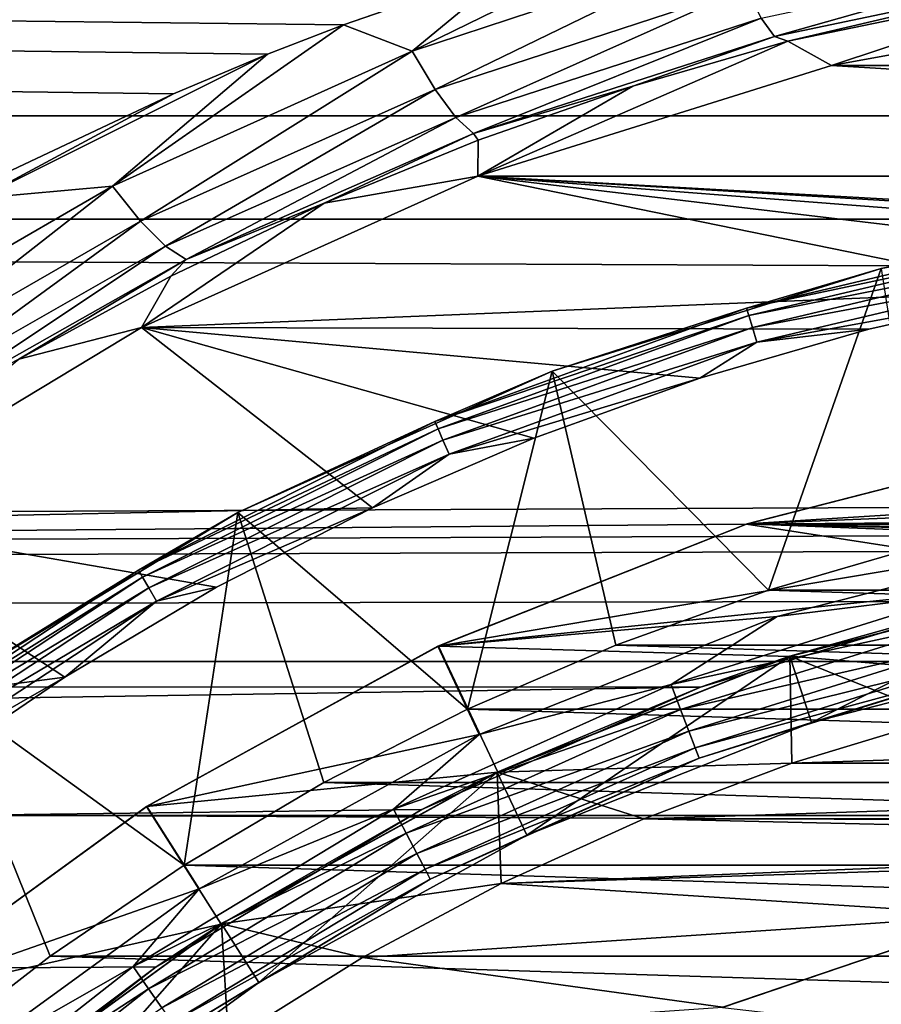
# Model space of a CAD drawing. Header units: metres. Extents: x -150 to 310, y -128 to 84.
# Tile 179 of 256: x -5.55 to -2.45, y 7.31 to 10.85. Entities that reach past the tile are written whole.
import ezdxf

# ---------------------------------------------------------------- set-up
doc = ezdxf.new("R2010")
doc.units = ezdxf.units.M
doc.layers.add('solid_26009703_SW0001', color=7, linetype='CONTINUOUS')

msp = doc.modelspace()

# ---------------------------------------------------------------- linework, layer by layer
at = {"layer": 'solid_26009703_SW0001'}
for points in [[(97.199997, 11.43742, -17.612082), (-128, 12.341079, -16.990728), (-128, 10.501361, -18.185108)], [(97.199997, 10.5, 18.186533), (-128, 10.501361, 18.185108), (-128, 12.341079, 16.990728)], [(97.199997, 11.43742, 17.612082), (97.199997, 10.5, 18.186533), (-128, 12.341079, 16.990728)], [(127.5, 12.166172, 19.518818), (-127.5, 12.166172, 19.518818), (-127.5, 10.129066, 20.649504)], [(127.5, 10.129066, 20.649504), (127.5, 12.166172, 19.518818), (-127.5, 10.129066, 20.649504)], [(-4.995047, 10.579819, -20.42223), (-5.595177, 10.295512, -20.567022), (-127.5, 12.166172, -19.518818)], [(-4.65689, 10.721979, -20.347952), (-4.995047, 10.579819, -20.42223), (-127.5, 12.166172, -19.518818)], [(-4.384444, 10.827652, -20.291918), (-4.65689, 10.721979, -20.347952), (-127.5, 12.166172, -19.518818)], [(-3.763843, 11.041142, -20.17655), (-4.384444, 10.827652, -20.291918), (-127.5, 12.166172, -19.518818)], [(97.199997, 10.5, -18.186533), (97.199997, 11.43742, -17.612082), (-128, 10.501361, -18.185108)], [(-4.137497, 10.732698, -20.367197), (-3.763843, 11.041142, -20.17655), (-3.139145, 11.220703, -20.077246)], [(-3.001222, 11.107462, -20.15803), (-4.137497, 10.732698, -20.367197), (-3.139145, 11.220703, -20.077246)], [(-4.055017, 10.59481, -20.519915), (-4.137497, 10.732698, -20.367197), (-3.001222, 11.107462, -20.15803)], [(-2.939882, 10.960165, -20.311905), (-4.055017, 10.59481, -20.519915), (-3.001222, 11.107462, -20.15803)], [(-2.836334, 10.784897, -20.702658), (-2.884005, 10.850853, -20.496471), (-1.745879, 11.09355, -20.350775)], [(-1.716065, 11.021392, -20.558243), (-2.836334, 10.784897, -20.702658), (-1.745879, 11.09355, -20.350775)], [(-4.137497, 10.732698, -20.367197), (-4.384444, 10.827652, -20.291918), (-3.763843, 11.041142, -20.17655)], [(-1.716065, 11.021392, -20.558243), (-2.788509, 10.768442, -20.917274), (-2.836334, 10.784897, -20.702658)], [(-1.716065, 11.021392, -20.558243), (-1.674048, 10.999458, -20.774673), (-2.788509, 10.768442, -20.917274)], [(-2.788509, 10.768442, -20.917274), (-1.674048, 10.999458, -20.774673), (-2.63125, 10.680607, -28)], [(-1.674048, 10.999458, -20.774673), (-1.32622, 10.919111, -28), (-2.63125, 10.680607, -28)], [(-3.980537, 10.494635, -20.703102), (-4.055017, 10.59481, -20.519915), (-2.939882, 10.960165, -20.311905)], [(-2.884005, 10.850853, -20.496471), (-3.980537, 10.494635, -20.703102), (-2.939882, 10.960165, -20.311905)], [(-2.63125, 10.680607, -28), (-1.32622, 10.919111, -28), (2.63125, 10.680607, -28)], [(-5.214304, 10.248154, -20.625799), (-4.65689, 10.721979, -20.347952), (-4.384444, 10.827652, -20.291918)], [(-4.137497, 10.732698, -20.367197), (-5.214304, 10.248154, -20.625799), (-4.384444, 10.827652, -20.291918)], [(-3.917718, 10.437096, -20.907755), (-3.980537, 10.494635, -20.703102), (-2.884005, 10.850853, -20.496471)], [(-2.836334, 10.784897, -20.702658), (-3.917718, 10.437096, -20.907755), (-2.884005, 10.850853, -20.496471)], [(-2.836334, 10.784897, -20.702658), (-3.345804, 10.606709, -21.016304), (-3.917718, 10.437096, -20.907755)], [(-2.836334, 10.784897, -20.702658), (-2.788509, 10.768442, -20.917274), (-3.345804, 10.606709, -21.016304)], [(-2.788509, 10.768442, -20.917274), (-2.63125, 10.680607, -28), (-3.901508, 10.284231, -28)], [(-3.345804, 10.606709, -21.016304), (-2.788509, 10.768442, -20.917274), (-3.901508, 10.284231, -28)], [(-5.693157, 10.204891, -20.613129), (-4.995047, 10.579819, -20.42223), (-4.65689, 10.721979, -20.347952)], [(-5.214304, 10.248154, -20.625799), (-5.693157, 10.204891, -20.613129), (-4.65689, 10.721979, -20.347952)], [(-5.113507, 10.121656, -20.77738), (-5.214304, 10.248154, -20.625799), (-4.137497, 10.732698, -20.367197)], [(-4.055017, 10.59481, -20.519915), (-5.113507, 10.121656, -20.77738), (-4.137497, 10.732698, -20.367197)], [(-3.901508, 10.284231, -28), (-2.63125, 10.680607, -28), (3.901508, 10.284231, -28)], [(-2.63125, 10.680607, -28), (2.63125, 10.680607, -28), (3.901508, 10.284231, -28)], [(-5.693157, 10.204891, -20.613129), (-5.595177, 10.295512, -20.567022), (-4.995047, 10.579819, -20.42223)], [(-5.023508, 10.032346, -20.959213), (-5.113507, 10.121656, -20.77738), (-4.055017, 10.59481, -20.519915)], [(-3.980537, 10.494635, -20.703102), (-5.023508, 10.032346, -20.959213), (-4.055017, 10.59481, -20.519915)], [(-3.917718, 10.437096, -20.907755), (-3.345804, 10.606709, -21.016304), (-3.90116, 10.413109, -21.131683)], [(-3.90116, 10.413109, -21.131683), (-3.345804, 10.606709, -21.016304), (-3.901508, 10.284231, -28)], [(97.199997, 9.5338, -18.711138), (-128, 10.501361, -18.185108), (-128, 8.539556, -19.185148)], [(97.199997, 9.5338, -18.711138), (97.199997, 10.5, -18.186533), (-128, 10.501361, -18.185108)], [(97.199997, 9.5338, 18.711138), (-128, 8.539556, 19.185148), (-128, 10.501361, 18.185108)], [(97.199997, 10.5, 18.186533), (97.199997, 9.5338, 18.711138), (-128, 10.501361, 18.185108)], [(-4.94873, 9.984612, -21.162361), (-5.023508, 10.032346, -20.959213), (-3.980537, 10.494635, -20.703102)], [(-3.917718, 10.437096, -20.907755), (-4.94873, 9.984612, -21.162361), (-3.980537, 10.494635, -20.703102)], [(-3.917718, 10.437096, -20.907755), (-4.454162, 10.186368, -21.261122), (-4.94873, 9.984612, -21.162361)], [(-3.917718, 10.437096, -20.907755), (-3.90116, 10.413109, -21.131683), (-4.454162, 10.186368, -21.261122)], [(-4.454162, 10.186368, -21.261122), (-3.90116, 10.413109, -21.131683), (-3.901508, 10.284231, -28)], [(-1.884852, 9.871493, -28), (-5.110215, 9.74073, -28), (-3.901508, 10.284231, -28)], [(-4.454162, 10.186368, -21.261122), (-3.901508, 10.284231, -28), (-5.110215, 9.74073, -28)], [(0.629339, 10.029888, -28), (-3.901508, 10.284231, -28), (3.901508, 10.284231, -28)], [(-1.260085, 9.970109, -28), (-1.884852, 9.871493, -28), (-3.901508, 10.284231, -28)], [(-0.629339, 10.029888, -28), (-1.260085, 9.970109, -28), (-3.901508, 10.284231, -28)], [(0, 10.05, -28), (-0.629339, 10.029888, -28), (-3.901508, 10.284231, -28)], [(0.629339, 10.029888, -28), (0, 10.05, -28), (-3.901508, 10.284231, -28)], [(-5.214304, 10.248154, -20.625799), (-6.223154, 9.663096, -20.920206), (-5.693157, 10.204891, -20.613129)], [(-6.106986, 9.54932, -21.070869), (-6.223154, 9.663096, -20.920206), (-5.214304, 10.248154, -20.625799)], [(-5.113507, 10.121656, -20.77738), (-6.106986, 9.54932, -21.070869), (-5.214304, 10.248154, -20.625799)], [(-5.004544, 9.924728, -21.405308), (-4.454162, 10.186368, -21.261122), (-5.110215, 9.74073, -28)], [(-4.94873, 9.984612, -21.162361), (-4.454162, 10.186368, -21.261122), (-5.004544, 9.924728, -21.405308)], [(-2.452938, 9.952166, -39), (-2.452985, 9.952154, -28.200001), (-1.235501, 10.175266, -28.200001)], [(-1.778204, 10.084697, -28.138376), (-1.235501, 10.175266, -28.200001), (-2.452985, 9.952154, -28.200001)], [(127.5, 10.129066, 20.649504), (-127.5, 10.129066, 20.649504), (-127.5, 7.988021, 21.568298)], [(127.5, 7.988021, 21.568298), (127.5, 10.129066, 20.649504), (-127.5, 7.988021, 21.568298)], [(-6.004643, 9.471864, -21.251606), (-6.106986, 9.54932, -21.070869), (-5.113507, 10.121656, -20.77738)], [(-5.023508, 10.032346, -20.959213), (-6.004643, 9.471864, -21.251606), (-5.113507, 10.121656, -20.77738)], [(-1.778204, 10.084697, -28.138376), (-2.452985, 9.952154, -28.200001), (-2.936942, 9.810071, -28.138376)], [(-1.778204, 10.084697, -28.138376), (-2.936942, 9.810071, -28.138376), (-1.773274, 10.056736, -28.082544)], [(-2.936942, 9.810071, -28.138376), (-2.928799, 9.782871, -28.082544), (-1.773274, 10.056736, -28.082544)], [(-1.773274, 10.056736, -28.082544), (-2.928799, 9.782871, -28.082544), (-1.765587, 10.013139, -28.038233)], [(-5.921154, 9.43453, -21.453535), (-6.004643, 9.471864, -21.251606), (-5.023508, 10.032346, -20.959213)], [(-4.94873, 9.984612, -21.162361), (-5.921154, 9.43453, -21.453535), (-5.023508, 10.032346, -20.959213)], [(-2.928799, 9.782871, -28.082544), (-2.916103, 9.740461, -28.038233), (-1.765587, 10.013139, -28.038233)], [(-1.765587, 10.013139, -28.038233), (-2.916103, 9.740461, -28.038233), (-1.755896, 9.958182, -28.009789)], [(-4.94873, 9.984612, -21.162361), (-5.549922, 9.627096, -21.567886), (-5.921154, 9.43453, -21.453535)], [(-4.94873, 9.984612, -21.162361), (-5.004544, 9.924728, -21.405308), (-5.549922, 9.627096, -21.567886)], [(-2.452938, 9.952166, -39), (-2.857472, 8.797032, -40), (-3.634785, 9.583884, -39)], [(-2.452938, 9.952166, -39), (-3.634785, 9.583884, -39), (-2.452985, 9.952154, -28.200001)], [(-3.634785, 9.583884, -39), (-3.6347, 9.583917, -28.200001), (-2.452985, 9.952154, -28.200001)], [(-2.936942, 9.810071, -28.138376), (-2.452985, 9.952154, -28.200001), (-3.6347, 9.583917, -28.200001)], [(-2.916103, 9.740461, -28.038233), (-2.900098, 9.687001, -28.009789), (-1.755896, 9.958182, -28.009789)], [(-1.755896, 9.958182, -28.009789), (-2.900098, 9.687001, -28.009789), (-1.884852, 9.871493, -28)], [(-2.452938, 9.952166, -39), (-2.298964, 8.959654, -40), (-2.857472, 8.797032, -40)], [(-5.549922, 9.627096, -21.567886), (-5.004544, 9.924728, -21.405308), (-5.110215, 9.74073, -28)], [(-1.884852, 9.871493, -28), (-2.497835, 9.734536, -28), (-5.110215, 9.74073, -28)], [(-2.900098, 9.687001, -28.009789), (-2.497835, 9.734536, -28), (-1.884852, 9.871493, -28)], [(-2.936942, 9.810071, -28.138376), (-3.6347, 9.583917, -28.200001), (-4.055964, 9.402781, -28.138376)], [(-2.936942, 9.810071, -28.138376), (-4.055964, 9.402781, -28.138376), (-2.928799, 9.782871, -28.082544)], [(-4.055964, 9.402781, -28.138376), (-4.044718, 9.37671, -28.082544), (-2.928799, 9.782871, -28.082544)], [(-2.928799, 9.782871, -28.082544), (-4.044718, 9.37671, -28.082544), (-2.916103, 9.740461, -28.038233)], [(-4.27968, 9.093215, -28), (-6.249843, 9.051468, -28), (-5.110215, 9.74073, -28)], [(-5.549922, 9.627096, -21.567886), (-5.110215, 9.74073, -28), (-6.249843, 9.051468, -28)], [(-3.70087, 9.343287, -28), (-4.27968, 9.093215, -28), (-5.110215, 9.74073, -28)], [(-3.104583, 9.557878, -28), (-3.70087, 9.343287, -28), (-5.110215, 9.74073, -28)], [(-2.497835, 9.734536, -28), (-3.104583, 9.557878, -28), (-5.110215, 9.74073, -28)], [(-4.044718, 9.37671, -28.082544), (-4.027184, 9.336061, -28.038233), (-2.916103, 9.740461, -28.038233)], [(-2.916103, 9.740461, -28.038233), (-4.027184, 9.336061, -28.038233), (-2.900098, 9.687001, -28.009789)], [(-2.900098, 9.687001, -28.009789), (-3.104583, 9.557878, -28), (-2.497835, 9.734536, -28)], [(-4.027184, 9.336061, -28.038233), (-4.005081, 9.284821, -28.009789), (-2.900098, 9.687001, -28.009789)], [(-2.900098, 9.687001, -28.009789), (-4.005081, 9.284821, -28.009789), (-3.104583, 9.557878, -28)], [(-3.634785, 9.583884, -39), (-3.939127, 8.369319, -40), (-4.76352, 9.075868, -39)], [(-3.634785, 9.583884, -39), (-4.76352, 9.075868, -39), (-4.763412, 9.075925, -28.200001)], [(-3.634785, 9.583884, -39), (-4.763412, 9.075925, -28.200001), (-3.6347, 9.583917, -28.200001)], [(-4.055964, 9.402781, -28.138376), (-3.6347, 9.583917, -28.200001), (-4.763412, 9.075925, -28.200001)], [(-3.634785, 9.583884, -39), (-3.406358, 8.599495, -40), (-3.939127, 8.369319, -40)], [(-3.634785, 9.583884, -39), (-2.857472, 8.797032, -40), (-3.406358, 8.599495, -40)], [(-4.005081, 9.284821, -28.009789), (-3.70087, 9.343287, -28), (-3.104583, 9.557878, -28)], [(-0.000209, 9.000517, -18.973421), (97.199997, 9.5338, -18.711138), (-128, 8.539556, -19.185148)], [(97.199997, 9.5338, 18.711138), (97.199997, 8.54147, 19.184454), (-128, 8.539556, 19.185148)], [(-4.055964, 9.402781, -28.138376), (-4.763412, 9.075925, -28.200001), (-5.120135, 8.868334, -28.138376)], [(-4.055964, 9.402781, -28.138376), (-5.120135, 8.868334, -28.138376), (-4.044718, 9.37671, -28.082544)], [(-5.120135, 8.868334, -28.138376), (-5.105938, 8.843745, -28.082544), (-4.044718, 9.37671, -28.082544)], [(-4.044718, 9.37671, -28.082544), (-5.105938, 8.843745, -28.082544), (-4.027184, 9.336061, -28.038233)], [(-5.105938, 8.843745, -28.082544), (-5.083804, 8.805407, -28.038233), (-4.027184, 9.336061, -28.038233)], [(-4.027184, 9.336061, -28.038233), (-5.083804, 8.805407, -28.038233), (-4.005081, 9.284821, -28.009789)], [(-4.005081, 9.284821, -28.009789), (-4.27968, 9.093215, -28), (-3.70087, 9.343287, -28)], [(-2.937284, 9.034185, -27), (-1.777869, 9.331659, -27), (2.937284, 9.034185, -27)], [(-1.781701, 9.331263, -28), (-1.777869, 9.331659, -27), (-2.937284, 9.034185, -27)], [(-2.934681, 9.034811, -28), (-1.781701, 9.331263, -28), (-2.937284, 9.034185, -27)], [(-2.934681, 9.034811, -28), (1.781701, 9.331263, -28), (-1.781701, 9.331263, -28)], [(-0.572973, 9.13169, -28), (1.781701, 9.331263, -28), (-2.934681, 9.034811, -28)], [(-5.083804, 8.805407, -28.038233), (-5.055902, 8.757078, -28.009789), (-4.005081, 9.284821, -28.009789)], [(-4.005081, 9.284821, -28.009789), (-5.055902, 8.757078, -28.009789), (-4.27968, 9.093215, -28)], [(-1.716116, 8.987469, -28), (-0.572973, 9.13169, -28), (-2.934681, 9.034811, -28)], [(-4.27968, 9.093215, -28), (-4.839894, 8.807472, -28), (-6.249843, 9.051468, -28)], [(-5.055902, 8.757078, -28.009789), (-4.839894, 8.807472, -28), (-4.27968, 9.093215, -28)], [(-5.822596, 8.435632, -39), (-5.822663, 8.435585, -28.200001), (-4.763412, 9.075925, -28.200001)], [(-5.120135, 8.868334, -28.138376), (-4.763412, 9.075925, -28.200001), (-5.822663, 8.435585, -28.200001)], [(-4.76352, 9.075868, -39), (-5.822596, 8.435632, -39), (-4.763412, 9.075925, -28.200001)], [(-4.76352, 9.075868, -39), (-4.956254, 7.809503, -40), (-5.822596, 8.435632, -39)], [(-4.76352, 9.075868, -39), (-4.454712, 8.106349, -40), (-4.956254, 7.809503, -40)], [(-4.76352, 9.075868, -39), (-3.939127, 8.369319, -40), (-4.454712, 8.106349, -40)], [(-5.384902, 8.484894, -28), (-7.292643, 8.234692, -28), (-6.249843, 9.051468, -28)], [(-4.839894, 8.807472, -28), (-5.384902, 8.484894, -28), (-6.249843, 9.051468, -28)], [(-4.045469, 8.595576, -28), (-2.934681, 9.034811, -28), (-4.042653, 8.596284, -27)], [(-1.716116, 8.987469, -28), (-2.934681, 9.034811, -28), (-4.045469, 8.595576, -28)], [(-2.934681, 9.034811, -28), (-2.937284, 9.034185, -27), (-4.042653, 8.596284, -27)], [(-4.042653, 8.596284, -27), (-2.937284, 9.034185, -27), (-1.684492, 8.840482, -27)], [(-2.937284, 9.034185, -27), (0.567102, 8.981734, -27), (-0.567102, 8.981734, -27)], [(-2.937284, 9.034185, -27), (2.937284, 9.034185, -27), (0.567102, 8.981734, -27)], [(-2.937284, 9.034185, -27), (-0.567102, 8.981734, -27), (-1.684492, 8.840482, -27)], [(-1.041531, 8.939531, -19.002232), (-0.000209, 9.000517, -18.973421), (-128, 8.539556, -19.185148)], [(-2.826677, 8.701911, -28), (-1.716116, 8.987469, -28), (-4.045469, 8.595576, -28)], [(-2.164963, 8.783598, -27.98637), (-1.716116, 8.987469, -28), (-2.826677, 8.701911, -28)], [(-2.857472, 8.797032, -40), (-2.298964, 8.959654, -40), (2.857472, 8.797032, -40)], [(-2.079755, 8.756389, -19.087317), (-1.041531, 8.939531, -19.002232), (-128, 8.539556, -19.185148)], [(-5.120135, 8.868334, -28.138376), (-5.822663, 8.435585, -28.200001), (-6.115065, 8.213958, -28.138376)], [(-5.120135, 8.868334, -28.138376), (-6.115065, 8.213958, -28.138376), (-5.105938, 8.843745, -28.082544)], [(-6.115065, 8.213958, -28.138376), (-6.09811, 8.191184, -28.082544), (-5.105938, 8.843745, -28.082544)], [(-5.105938, 8.843745, -28.082544), (-6.09811, 8.191184, -28.082544), (-5.083804, 8.805407, -28.038233)], [(-4.042653, 8.596284, -27), (-1.684492, 8.840482, -27), (-2.783, 8.5586, -27)], [(-2.781153, 8.559508, -26.555662), (-2.783, 8.5586, -27), (-1.684492, 8.840482, -27)], [(-1.686432, 8.840586, -21.711325), (-2.079755, 8.756389, -19.087317), (-2.781153, 8.559508, -21.711325)], [(-1.686432, 8.840586, -26.555662), (-2.781153, 8.559508, -26.555662), (-1.684492, 8.840482, -27)], [(-2.703899, 8.321745, -26.700001), (-2.781153, 8.559508, -26.555662), (-1.686432, 8.840586, -26.555662)], [(-1.686432, 8.840586, -21.711325), (-2.781153, 8.559508, -21.711325), (-1.685695, 8.467719, -21.5)], [(-2.703899, 8.321745, -26.700001), (-1.686432, 8.840586, -26.555662), (-1.639586, 8.595014, -26.700001)], [(-6.09811, 8.191184, -28.082544), (-6.071674, 8.155674, -28.038233), (-5.083804, 8.805407, -28.038233)], [(-5.083804, 8.805407, -28.038233), (-6.071674, 8.155674, -28.038233), (-5.055902, 8.757078, -28.009789)], [(-5.055902, 8.757078, -28.009789), (-5.384902, 8.484894, -28), (-4.839894, 8.807472, -28)], [(-3.406358, 8.599495, -40), (-2.857472, 8.797032, -40), (3.406358, 8.599495, -40)], [(-2.164963, 8.783598, -27.98637), (-2.826677, 8.701911, -28), (-3.207923, 8.458599, -27.98637)], [(-2.164963, 8.783598, -27.98637), (-3.207923, 8.458599, -27.98637), (-2.141854, 8.689841, -27.946358)], [(-2.857472, 8.797032, -40), (2.857472, 8.797032, -40), (3.406358, 8.599495, -40)], [(-3.102033, 8.448514, -19.225573), (-2.079755, 8.756389, -19.087317), (-128, 8.539556, -19.185148)], [(-6.071674, 8.155674, -28.038233), (-6.03835, 8.110912, -28.009789), (-5.055902, 8.757078, -28.009789)], [(-5.055902, 8.757078, -28.009789), (-6.03835, 8.110912, -28.009789), (-5.384902, 8.484894, -28)], [(-2.781153, 8.559508, -21.711325), (-2.079755, 8.756389, -19.087317), (-3.102033, 8.448514, -19.225573)], [(-3.896594, 8.278817, -28), (-2.826677, 8.701911, -28), (-4.045469, 8.595576, -28)], [(-3.207923, 8.458599, -27.98637), (-2.826677, 8.701911, -28), (-3.896594, 8.278817, -28)], [(-3.207923, 8.458599, -27.98637), (-3.173681, 8.368311, -27.946358), (-2.141854, 8.689841, -27.946358)], [(-2.141854, 8.689841, -27.946358), (-3.173681, 8.368311, -27.946358), (-2.122014, 8.60935, -27.882694)], [(-5.091493, 8.020137, -27), (-4.042653, 8.596284, -27), (-3.830275, 8.143662, -27)], [(-4.045469, 8.595576, -28), (-4.042653, 8.596284, -27), (-5.091493, 8.020137, -27)], [(-5.090206, 8.020546, -28), (-4.045469, 8.595576, -28), (-5.091493, 8.020137, -27)], [(-3.896594, 8.278817, -28), (-4.045469, 8.595576, -28), (-5.090206, 8.020546, -28)], [(-4.042653, 8.596284, -27), (-2.783, 8.5586, -27), (-3.830275, 8.143662, -27)], [(-3.939127, 8.369319, -40), (-3.406358, 8.599495, -40), (3.939127, 8.369319, -40)], [(-3.406358, 8.599495, -40), (3.406358, 8.599495, -40), (3.939127, 8.369319, -40)], [(-3.173681, 8.368311, -27.946358), (-3.144285, 8.290797, -27.882694), (-2.122014, 8.60935, -27.882694)], [(-2.122014, 8.60935, -27.882694), (-3.144285, 8.290797, -27.882694), (-2.106799, 8.547621, -27.799728)], [(-1.639586, 8.595014, -26.700001), (-1.639587, 8.595014, -27.6), (-2.703899, 8.321745, -27.6)], [(-2.097248, 8.508869, -27.703123), (-2.703899, 8.321745, -27.6), (-1.639587, 8.595014, -27.6)], [(-2.703899, 8.321745, -26.700001), (-1.639586, 8.595014, -26.700001), (-2.703899, 8.321745, -27.6)], [(-2.781153, 8.559508, -21.711325), (-3.102033, 8.448514, -19.225573), (-3.832014, 8.143443, -21.711325)], [(-2.781153, 8.559508, -26.555662), (-3.832014, 8.143443, -26.555662), (-2.783, 8.5586, -27)], [(-3.725569, 7.917237, -26.700001), (-3.832014, 8.143443, -26.555662), (-2.781153, 8.559508, -26.555662)], [(-2.781153, 8.559508, -21.711325), (-3.832014, 8.143443, -21.711325), (-2.774818, 8.175403, -21.5)], [(-3.832014, 8.143443, -26.555662), (-3.830275, 8.143662, -27), (-2.783, 8.5586, -27)], [(-3.725569, 7.917237, -26.700001), (-2.781153, 8.559508, -26.555662), (-2.703899, 8.321745, -26.700001)], [(-2.781153, 8.559508, -21.711325), (-2.23314, 8.340017, -21.5), (-1.685695, 8.467719, -21.5)], [(-2.781153, 8.559508, -21.711325), (-2.774818, 8.175403, -21.5), (-2.23314, 8.340017, -21.5)], [(97.199997, 8.54147, 19.184454), (97.199997, 7.525727, 19.605188), (-128, 8.539556, 19.185148)], [(-3.102033, 8.448514, -19.225573), (-128, 8.539556, -19.185148), (-128, 6.490467, -19.971094)], [(97.199997, 7.525727, 19.605188), (-128, 6.490467, 19.971094), (-128, 8.539556, 19.185148)], [(-3.144285, 8.290797, -27.882694), (-3.12174, 8.231353, -27.799728), (-2.106799, 8.547621, -27.799728)], [(-2.106799, 8.547621, -27.799728), (-3.12174, 8.231353, -27.799728), (-2.097248, 8.508869, -27.703123)], [(-3.12174, 8.231353, -27.799728), (-3.107588, 8.194035, -27.703123), (-2.097248, 8.508869, -27.703123)], [(-2.097248, 8.508869, -27.703123), (-3.107588, 8.194035, -27.703123), (-2.703899, 8.321745, -27.6)], [(-5.384902, 8.484894, -28), (-5.908572, 8.129354, -28), (-7.292643, 8.234692, -28)], [(-6.03835, 8.110912, -28.009789), (-5.908572, 8.129354, -28), (-5.384902, 8.484894, -28)], [(-3.207923, 8.458599, -27.98637), (-3.896594, 8.278817, -28), (-4.204105, 8.010254, -27.98637)], [(-3.207923, 8.458599, -27.98637), (-4.204105, 8.010254, -27.98637), (-3.173681, 8.368311, -27.946358)], [(-4.102848, 8.008845, -19.412842), (-3.102033, 8.448514, -19.225573), (-128, 6.490467, -19.971094)], [(-5.822596, 8.435632, -39), (-5.43816, 7.482312, -40), (-5.895212, 7.127974, -40)], [(-5.822596, 8.435632, -39), (-4.956254, 7.809503, -40), (-5.43816, 7.482312, -40)], [(-3.832014, 8.143443, -21.711325), (-3.102033, 8.448514, -19.225573), (-4.102848, 8.008845, -19.412842)], [(-4.454712, 8.106349, -40), (-3.939127, 8.369319, -40), (4.454712, 8.106349, -40)], [(-4.204105, 8.010254, -27.98637), (-4.15923, 7.924751, -27.946358), (-3.173681, 8.368311, -27.946358)], [(-3.173681, 8.368311, -27.946358), (-4.15923, 7.924751, -27.946358), (-3.144285, 8.290797, -27.882694)], [(-3.939127, 8.369319, -40), (3.939127, 8.369319, -40), (4.454712, 8.106349, -40)], [(-2.703899, 8.321745, -26.700001), (-2.703899, 8.321745, -27.6), (-3.725569, 7.917237, -27.6)], [(-3.107588, 8.194035, -27.703123), (-3.725569, 7.917237, -27.6), (-2.703899, 8.321745, -27.6)], [(-3.725569, 7.917237, -26.700001), (-2.703899, 8.321745, -26.700001), (-3.725569, 7.917237, -27.6)], [(-2.774818, 8.175403, -21.5), (2.774818, 8.175403, -21.5), (2.23314, 8.340017, -21.5)], [(-2.774818, 8.175403, -21.5), (2.23314, 8.340017, -21.5), (-2.23314, 8.340017, -21.5)], [(-4.902884, 7.724917, -28), (-3.896594, 8.278817, -28), (-5.090206, 8.020546, -28)], [(-4.204105, 8.010254, -27.98637), (-3.896594, 8.278817, -28), (-4.902884, 7.724917, -28)], [(-4.15923, 7.924751, -27.946358), (-4.120705, 7.851347, -27.882694), (-3.144285, 8.290797, -27.882694)], [(-3.144285, 8.290797, -27.882694), (-4.120705, 7.851347, -27.882694), (-3.12174, 8.231353, -27.799728)], [(-4.120705, 7.851347, -27.882694), (-4.091159, 7.795053, -27.799728), (-3.12174, 8.231353, -27.799728)], [(-3.12174, 8.231353, -27.799728), (-4.091159, 7.795053, -27.799728), (-3.107588, 8.194035, -27.703123)], [(-4.091159, 7.795053, -27.799728), (-4.072611, 7.759713, -27.703123), (-3.107588, 8.194035, -27.703123)], [(-3.107588, 8.194035, -27.703123), (-4.072611, 7.759713, -27.703123), (-3.725569, 7.917237, -27.6)], [(-3.832014, 8.143443, -21.711325), (-3.305382, 7.975902, -21.5), (-2.774818, 8.175403, -21.5)], [(-3.305382, 7.975902, -21.5), (3.305382, 7.975902, -21.5), (2.774818, 8.175403, -21.5)], [(-3.305382, 7.975902, -21.5), (2.774818, 8.175403, -21.5), (-2.774818, 8.175403, -21.5)], [(-5.091493, 8.020137, -27), (-3.830275, 8.143662, -27), (-4.823967, 7.597738, -27)], [(-4.822441, 7.598951, -26.555662), (-4.823967, 7.597738, -27), (-3.830275, 8.143662, -27)], [(-3.832014, 8.143443, -26.555662), (-4.822441, 7.598951, -26.555662), (-3.830275, 8.143662, -27)], [(-3.832014, 8.143443, -21.711325), (-4.102848, 8.008845, -19.412842), (-4.822441, 7.598951, -21.711325)], [(-4.688485, 7.387869, -26.700001), (-4.822441, 7.598951, -26.555662), (-3.832014, 8.143443, -26.555662)], [(-3.832014, 8.143443, -21.711325), (-4.822441, 7.598951, -21.711325), (-3.818171, 7.743828, -21.5)], [(-4.688485, 7.387869, -26.700001), (-3.832014, 8.143443, -26.555662), (-3.725569, 7.917237, -26.700001)], [(-3.832014, 8.143443, -21.711325), (-3.818171, 7.743828, -21.5), (-3.305382, 7.975902, -21.5)], [(-4.956254, 7.809503, -40), (-4.454712, 8.106349, -40), (4.956254, 7.809503, -40)], [(-4.454712, 8.106349, -40), (4.454712, 8.106349, -40), (4.956254, 7.809503, -40)], [(-5.05711, 7.44484, -19.636047), (-4.102848, 8.008845, -19.412842), (-128, 6.490467, -19.971094)], [(-6.054645, 7.320543, -28), (-5.090206, 8.020546, -28), (-6.053515, 7.320708, -27)], [(-4.902884, 7.724917, -28), (-5.090206, 8.020546, -28), (-6.054645, 7.320543, -28)], [(-5.090206, 8.020546, -28), (-5.091493, 8.020137, -27), (-6.053515, 7.320708, -27)], [(-6.053515, 7.320708, -27), (-5.091493, 8.020137, -27), (-4.823967, 7.597738, -27)], [(-4.204105, 8.010254, -27.98637), (-4.902884, 7.724917, -28), (-5.138982, 7.445101, -27.98637)], [(-4.204105, 8.010254, -27.98637), (-5.138982, 7.445101, -27.98637), (-4.15923, 7.924751, -27.946358)], [(-4.822441, 7.598951, -21.711325), (-4.102848, 8.008845, -19.412842), (-5.05711, 7.44484, -19.636047)], [(127.5, 7.988021, 21.568298), (-127.5, 7.988021, 21.568298), (-127.5, 5.765008, 22.265774)], [(127.5, 5.765008, 22.265774), (127.5, 7.988021, 21.568298), (-127.5, 5.765008, 22.265774)], [(0, 7.899387, -21.5), (-3.305382, 7.975902, -21.5), (-3.818171, 7.743828, -21.5)], [(0, 7.899387, -21.5), (3.305382, 7.975902, -21.5), (-3.305382, 7.975902, -21.5)], [(-5.138982, 7.445101, -27.98637), (-5.084128, 7.365631, -27.946358), (-4.15923, 7.924751, -27.946358)], [(-4.15923, 7.924751, -27.946358), (-5.084128, 7.365631, -27.946358), (-4.120705, 7.851347, -27.882694)], [(-4.688485, 7.387869, -26.700001), (-3.725569, 7.917237, -26.700001), (-4.688484, 7.387869, -27.6)], [(-3.725569, 7.917237, -26.700001), (-3.725569, 7.917237, -27.6), (-4.688484, 7.387869, -27.6)], [(-4.072611, 7.759713, -27.703123), (-4.688484, 7.387869, -27.6), (-3.725569, 7.917237, -27.6)], [(-1.030392, 7.832497, -21.5), (0, 7.899387, -21.5), (-3.818171, 7.743828, -21.5)], [(-5.084128, 7.365631, -27.946358), (-5.037035, 7.297406, -27.882694), (-4.120705, 7.851347, -27.882694)], [(-4.120705, 7.851347, -27.882694), (-5.037035, 7.297406, -27.882694), (-4.091159, 7.795053, -27.799728)], [(-2.045244, 7.630034, -21.5), (-1.030392, 7.832497, -21.5), (-3.818171, 7.743828, -21.5)], [(-5.43816, 7.482312, -40), (-4.956254, 7.809503, -40), (5.43816, 7.482312, -40)], [(-5.037035, 7.297406, -27.882694), (-5.00092, 7.245083, -27.799728), (-4.091159, 7.795053, -27.799728)], [(-4.091159, 7.795053, -27.799728), (-5.00092, 7.245083, -27.799728), (-4.072611, 7.759713, -27.703123)], [(-4.956254, 7.809503, -40), (4.956254, 7.809503, -40), (5.43816, 7.482312, -40)], [(-5.00092, 7.245083, -27.799728), (-4.978248, 7.212237, -27.703123), (-4.072611, 7.759713, -27.703123)], [(-4.072611, 7.759713, -27.703123), (-4.978248, 7.212237, -27.703123), (-4.688484, 7.387869, -27.6)], [(-4.822441, 7.598951, -21.711325), (-4.315738, 7.477497, -21.5), (-3.818171, 7.743828, -21.5)], [(-2.045244, 7.630034, -21.5), (-3.818171, 7.743828, -21.5), (-4.315738, 7.477497, -21.5)], [(-5.831821, 7.050639, -28), (-4.902884, 7.724917, -28), (-6.054645, 7.320543, -28)], [(-5.138982, 7.445101, -27.98637), (-4.902884, 7.724917, -28), (-5.831821, 7.050639, -28)], [(-3.02181, 7.299097, -21.5), (-2.045244, 7.630034, -21.5), (-4.315738, 7.477497, -21.5)], [(-3.023264, 7.298621, -20), (-2.044669, 7.630815, -20), (-3.02181, 7.299097, -21.5)], [(-1.921965, 7.172858, -18.697393), (-2.044669, 7.630815, -20), (-3.023264, 7.298621, -20)], [(-2.044669, 7.630815, -20), (-2.045244, 7.630034, -21.5), (-3.02181, 7.299097, -21.5)], [(-6.053515, 7.320708, -27), (-4.823967, 7.597738, -27), (-5.735371, 6.935026, -27)], [(-4.822441, 7.598951, -21.711325), (-5.05711, 7.44484, -19.636047), (-5.736816, 6.934619, -21.711325)], [(-4.822441, 7.598951, -26.555662), (-5.736816, 6.934619, -26.555662), (-4.823967, 7.597738, -27)], [(-5.57746, 6.741991, -26.700001), (-5.736816, 6.934619, -26.555662), (-4.822441, 7.598951, -26.555662)], [(-4.822441, 7.598951, -21.711325), (-5.736816, 6.934619, -21.711325), (-4.797326, 7.177982, -21.5)], [(-5.736816, 6.934619, -26.555662), (-5.735371, 6.935026, -27), (-4.823967, 7.597738, -27)], [(-5.57746, 6.741991, -26.700001), (-4.822441, 7.598951, -26.555662), (-4.688485, 7.387869, -26.700001)], [(-4.822441, 7.598951, -21.711325), (-4.797326, 7.177982, -21.5), (-4.315738, 7.477497, -21.5)], [(97.199997, 7.525727, 19.605188), (97.199997, 6.489357, 19.972187), (-128, 6.490467, 19.971094)], [(-5.895212, 7.127974, -40), (-5.43816, 7.482312, -40), (5.895212, 7.127974, -40)], [(-5.43816, 7.482312, -40), (5.43816, 7.482312, -40), (5.895212, 7.127974, -40)], [(-3.02181, 7.299097, -21.5), (-4.315738, 7.477497, -21.5), (-4.797326, 7.177982, -21.5)], [(-5.944846, 6.754192, -19.884188), (-5.05711, 7.44484, -19.636047), (-128, 6.490467, -19.971094)], [(-5.138982, 7.445101, -27.98637), (-5.831821, 7.050639, -28), (-5.998921, 6.771382, -27.98637)], [(-5.138982, 7.445101, -27.98637), (-5.998921, 6.771382, -27.98637), (-5.084128, 7.365631, -27.946358)], [(-5.736816, 6.934619, -21.711325), (-5.05711, 7.44484, -19.636047), (-5.944846, 6.754192, -19.884188)], [(-5.998921, 6.771382, -27.98637), (-5.934888, 6.699103, -27.946358), (-5.084128, 7.365631, -27.946358)], [(-5.084128, 7.365631, -27.946358), (-5.934888, 6.699103, -27.946358), (-5.037035, 7.297406, -27.882694)], [(-4.688485, 7.387869, -26.700001), (-4.688484, 7.387869, -27.6), (-5.57746, 6.741991, -27.6)], [(-4.978248, 7.212237, -27.703123), (-5.57746, 6.741991, -27.6), (-4.688484, 7.387869, -27.6)], [(-5.57746, 6.741991, -26.700001), (-4.688485, 7.387869, -26.700001), (-5.57746, 6.741991, -27.6)]]:
    msp.add_3dface(points, dxfattribs=at)

doc.saveas('drawing.dxf')
